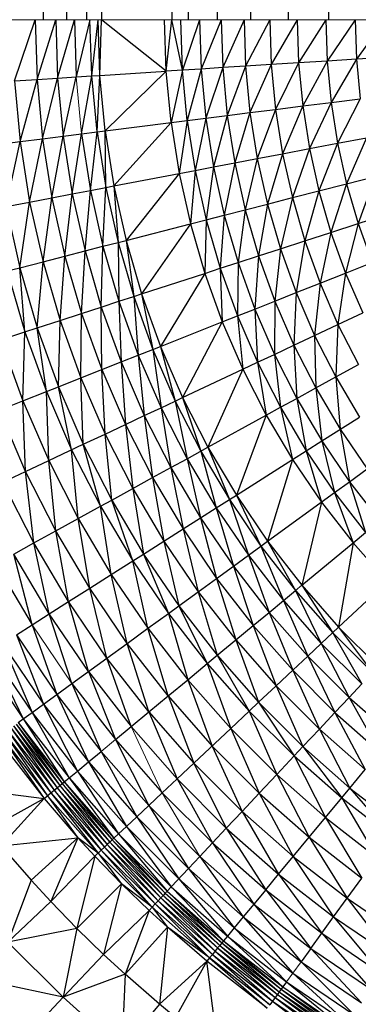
# Paper-space layout '_Front' of a CAD drawing. Header units: millimetres. Extents: x 0 to 1300, y 0 to 650.
# Tile 3 of 51: x 9.33 to 15.28, y 9 to 26.3. Entities that reach past the tile are written whole.
import ezdxf

# ---------------------------------------------------------------- set-up
doc = ezdxf.new("R2010")
doc.units = ezdxf.units.MM

psp = doc.layouts.new('_Front')

# ---------------------------------------------------------------- linework, layer by layer
at = {"color": 7, "linetype": 'Continuous', "lineweight": 25}
for p, q in [((9.329, 624.049), (9.739, 26.301)), ((9.739, 624.049), (9.739, 26.301)), ((9.739, 624.049), (10.151, 26.301)), ((10.151, 624.049), (10.151, 26.301)), ((10.151, 624.049), (10.505, 26.301)), ((10.505, 624.049), (10.505, 26.301)), ((10.505, 624.049), (10.767, 26.301)), ((10.767, 624.049), (10.767, 26.301)), ((12.004, 624.049), (10.767, 26.301)), ((12.004, 624.049), (12.004, 26.301)), ((12.292, 624.049), (12.004, 26.301)), ((12.292, 624.049), (12.292, 26.301)), ((12.796, 624.049), (12.292, 26.301)), ((12.796, 624.049), (12.796, 26.301)), ((13.386, 624.049), (12.796, 26.301)), ((13.386, 624.049), (13.386, 26.301)), ((14.046, 624.049), (13.386, 26.301)), ((14.046, 624.049), (14.046, 26.301)), ((14.758, 624.049), (14.046, 26.301)), ((14.758, 624.049), (14.758, 26.301)), ((15.503, 624.049), (14.758, 26.301)), ((9.235, 25.227), (9.6, 26.301)), ((9.6, 26.301), (9.633, 25.252)), ((9.633, 25.252), (9.963, 26.301)), ((9.963, 26.301), (9.996, 25.275)), ((9.996, 25.275), (10.289, 26.301)), ((10.289, 26.301), (10.32, 25.296)), ((10.564, 26.301), (10.32, 25.296)), ((10.595, 25.313), (10.564, 26.301)), ((10.595, 25.313), (10.708, 26.301)), ((10.739, 25.322), (10.708, 26.301)), ((10.739, 25.322), (10.767, 26.301)), ((11.905, 25.395), (10.767, 26.301)), ((11.905, 25.395), (11.876, 26.301)), ((11.905, 25.395), (12.004, 26.301)), ((12.19, 25.413), (12.004, 26.301)), ((12.19, 25.413), (12.163, 26.301)), ((12.49, 26.301), (12.19, 25.413)), ((12.49, 26.301), (12.517, 25.434)), ((12.87, 26.301), (12.517, 25.434)), ((12.87, 26.301), (12.896, 25.458)), ((13.272, 26.301), (12.896, 25.458)), ((13.272, 26.301), (13.297, 25.483)), ((13.725, 26.301), (13.297, 25.483)), ((13.725, 26.301), (13.75, 25.511)), ((14.207, 26.301), (13.75, 25.511)), ((14.207, 26.301), (14.231, 25.542)), ((14.71, 26.301), (14.231, 25.542)), ((14.71, 26.301), (14.733, 25.573)), ((15.226, 26.301), (14.733, 25.573)), ((15.226, 26.301), (15.247, 25.605)), ((15.747, 26.301), (15.247, 25.605)), ((15.768, 25.638), (15.247, 25.605)), ((12.517, 25.434), (12.19, 25.413)), ((12.517, 25.434), (12.274, 24.529)), ((12.896, 25.458), (12.517, 25.434)), ((12.517, 25.434), (12.599, 24.57)), ((12.896, 25.458), (12.599, 24.57)), ((13.297, 25.483), (12.896, 25.458)), ((12.896, 25.458), (12.976, 24.618)), ((13.297, 25.483), (12.976, 24.618)), ((13.75, 25.511), (13.297, 25.483)), ((13.297, 25.483), (13.374, 24.668)), ((13.75, 25.511), (13.374, 24.668)), ((14.231, 25.542), (13.75, 25.511)), ((13.75, 25.511), (13.825, 24.725)), ((14.231, 25.542), (13.825, 24.725)), ((14.733, 25.573), (14.231, 25.542)), ((14.231, 25.542), (14.303, 24.785)), ((14.733, 25.573), (14.303, 24.785)), ((15.247, 25.605), (14.733, 25.573)), ((14.733, 25.573), (14.802, 24.848)), ((15.247, 25.605), (14.802, 24.848)), ((15.247, 25.605), (15.313, 24.913)), ((9.633, 25.252), (9.996, 25.275)), ((9.731, 24.208), (9.996, 25.275)), ((9.996, 25.275), (10.32, 25.296)), ((9.996, 25.275), (10.092, 24.253)), ((10.092, 24.253), (10.32, 25.296)), ((10.32, 25.296), (10.595, 25.313)), ((10.415, 24.294), (10.595, 25.313)), ((10.595, 25.313), (10.739, 25.322)), ((10.688, 24.329), (10.595, 25.313)), ((10.688, 24.329), (10.739, 25.322)), ((10.739, 25.322), (11.905, 25.395)), ((10.831, 24.347), (10.739, 25.322)), ((10.831, 24.347), (11.905, 25.395)), ((12.19, 25.413), (11.905, 25.395)), ((11.99, 24.493), (11.905, 25.395)), ((12.19, 25.413), (11.99, 24.493)), ((12.274, 24.529), (12.19, 25.413)), ((9.235, 25.227), (9.633, 25.252)), ((9.235, 25.227), (9.336, 24.158)), ((9.336, 24.158), (9.633, 25.252)), ((9.633, 25.252), (9.731, 24.208)), ((13.825, 24.725), (14.303, 24.785)), ((14.303, 24.785), (13.948, 23.944)), ((14.303, 24.785), (14.802, 24.848)), ((14.303, 24.785), (14.422, 24.035)), ((14.802, 24.848), (14.422, 24.035)), ((14.802, 24.848), (15.313, 24.913)), ((14.802, 24.848), (14.915, 24.129)), ((15.313, 24.913), (14.915, 24.129)), ((12.274, 24.529), (12.599, 24.57)), ((12.599, 24.57), (12.413, 23.652)), ((12.599, 24.57), (12.976, 24.618)), ((12.599, 24.57), (12.734, 23.713)), ((12.976, 24.618), (12.734, 23.713)), ((12.976, 24.618), (13.374, 24.668)), ((12.976, 24.618), (13.108, 23.784)), ((13.374, 24.668), (13.108, 23.784)), ((13.374, 24.668), (13.825, 24.725)), ((13.374, 24.668), (13.502, 23.859)), ((13.825, 24.725), (13.502, 23.859)), ((13.825, 24.725), (13.948, 23.944)), ((10.831, 24.347), (11.99, 24.493)), ((11.99, 24.493), (10.985, 23.379)), ((11.99, 24.493), (12.274, 24.529)), ((11.99, 24.493), (12.132, 23.598)), ((12.274, 24.529), (12.132, 23.598)), ((12.274, 24.529), (12.413, 23.652)), ((9.731, 24.208), (10.092, 24.253)), ((9.895, 23.171), (10.092, 24.253)), ((10.092, 24.253), (10.415, 24.294)), ((10.092, 24.253), (10.253, 23.24)), ((10.253, 23.24), (10.415, 24.294)), ((10.415, 24.294), (10.688, 24.329)), ((10.415, 24.294), (10.572, 23.301)), ((10.572, 23.301), (10.688, 24.329)), ((10.688, 24.329), (10.831, 24.347)), ((10.688, 24.329), (10.842, 23.352)), ((10.842, 23.352), (10.831, 24.347)), ((10.831, 24.347), (10.985, 23.379)), ((14.915, 24.129), (15.422, 24.226)), ((15.422, 24.226), (15.074, 23.418)), ((8.917, 24.105), (9.336, 24.158)), ((9.089, 23.018), (9.336, 24.158)), ((9.336, 24.158), (9.731, 24.208)), ((9.336, 24.158), (9.504, 23.097)), ((9.504, 23.097), (9.731, 24.208)), ((9.731, 24.208), (9.895, 23.171)), ((14.422, 24.035), (14.915, 24.129)), ((14.915, 24.129), (14.587, 23.293)), ((14.915, 24.129), (15.074, 23.418)), ((13.502, 23.859), (13.948, 23.944)), ((13.948, 23.944), (13.681, 23.061)), ((13.948, 23.944), (14.422, 24.035)), ((13.948, 23.944), (14.121, 23.174)), ((14.422, 24.035), (14.121, 23.174)), ((14.422, 24.035), (14.587, 23.293)), ((12.413, 23.652), (12.734, 23.713)), ((12.734, 23.713), (12.607, 22.785)), ((12.734, 23.713), (13.108, 23.784)), ((12.734, 23.713), (12.924, 22.866)), ((13.108, 23.784), (12.924, 22.866)), ((13.108, 23.784), (13.502, 23.859)), ((13.108, 23.784), (13.292, 22.961)), ((13.502, 23.859), (13.292, 22.961)), ((13.502, 23.859), (13.681, 23.061)), ((10.985, 23.379), (12.132, 23.598)), ((12.132, 23.598), (11.198, 22.423)), ((12.132, 23.598), (12.413, 23.652)), ((12.132, 23.598), (12.33, 22.714)), ((12.413, 23.652), (12.33, 22.714)), ((12.413, 23.652), (12.607, 22.785)), ((15.074, 23.418), (15.574, 23.547)), ((15.574, 23.547), (15.277, 22.719)), ((10.842, 23.352), (10.985, 23.379)), ((10.985, 23.379), (11.058, 22.387)), ((10.985, 23.379), (11.198, 22.423)), ((14.121, 23.174), (15.074, 23.418)), ((15.074, 23.418), (14.799, 22.564)), ((15.074, 23.418), (15.277, 22.719)), ((9.895, 23.171), (10.253, 23.24)), ((10.124, 22.147), (10.253, 23.24)), ((10.253, 23.24), (10.572, 23.301)), ((10.253, 23.24), (10.477, 22.238)), ((10.477, 22.238), (10.572, 23.301)), ((10.572, 23.301), (10.842, 23.352)), ((10.572, 23.301), (10.792, 22.319)), ((10.792, 22.319), (10.842, 23.352)), ((10.842, 23.352), (11.058, 22.387)), ((14.587, 23.293), (14.341, 22.415)), ((14.587, 23.293), (14.799, 22.564)), ((9.089, 23.018), (9.504, 23.097)), ((9.089, 23.018), (9.329, 21.943)), ((9.329, 21.943), (9.504, 23.097)), ((9.504, 23.097), (9.895, 23.171)), ((9.504, 23.097), (9.739, 22.048)), ((9.739, 22.048), (9.895, 23.171)), ((9.895, 23.171), (10.124, 22.147)), ((13.292, 22.961), (13.681, 23.061)), ((13.681, 23.061), (13.527, 22.15)), ((13.681, 23.061), (14.121, 23.174)), ((13.681, 23.061), (13.909, 22.275)), ((14.121, 23.174), (13.909, 22.275)), ((14.121, 23.174), (14.341, 22.415)), ((12.607, 22.785), (12.924, 22.866)), ((12.924, 22.866), (12.854, 21.932)), ((12.924, 22.866), (13.292, 22.961)), ((12.924, 22.866), (13.166, 22.033)), ((13.292, 22.961), (13.166, 22.033)), ((13.292, 22.961), (13.527, 22.15)), ((15.277, 22.719), (15.768, 22.878)), ((11.198, 22.423), (12.33, 22.714)), ((12.33, 22.714), (11.472, 21.483)), ((12.33, 22.714), (12.607, 22.785)), ((12.33, 22.714), (12.582, 21.843)), ((12.607, 22.785), (12.582, 21.843)), ((12.607, 22.785), (12.854, 21.932)), ((14.799, 22.564), (15.277, 22.719)), ((15.277, 22.719), (15.057, 21.849)), ((15.277, 22.719), (15.524, 22.034)), ((14.341, 22.415), (14.799, 22.564)), ((14.799, 22.564), (14.609, 21.672)), ((14.799, 22.564), (15.057, 21.849)), ((10.792, 22.319), (11.058, 22.387)), ((11.058, 22.387), (11.198, 22.423)), ((11.058, 22.387), (11.073, 21.353)), ((11.058, 22.387), (11.334, 21.438)), ((11.198, 22.423), (11.334, 21.438)), ((11.198, 22.423), (11.472, 21.483)), ((13.909, 22.275), (14.341, 22.415)), ((14.341, 22.415), (14.187, 21.505)), ((14.341, 22.415), (14.609, 21.672)), ((9.739, 22.048), (10.124, 22.147)), ((10.038, 21.017), (10.124, 22.147)), ((10.124, 22.147), (10.477, 22.238)), ((10.124, 22.147), (10.417, 21.14)), ((10.417, 21.14), (10.477, 22.238)), ((10.477, 22.238), (10.792, 22.319)), ((10.477, 22.238), (10.763, 21.252)), ((10.763, 21.252), (10.792, 22.319)), ((10.792, 22.319), (11.073, 21.353)), ((13.166, 22.033), (13.527, 22.15)), ((13.527, 22.15), (13.46, 21.217)), ((13.527, 22.15), (13.909, 22.275)), ((13.527, 22.15), (13.813, 21.357)), ((13.909, 22.275), (13.813, 21.357)), ((13.909, 22.275), (14.187, 21.505)), ((9.329, 21.943), (9.739, 22.048)), ((9.636, 20.886), (9.739, 22.048)), ((9.739, 22.048), (10.038, 21.017)), ((12.854, 21.932), (13.166, 22.033)), ((13.166, 22.033), (13.155, 21.096)), ((13.166, 22.033), (13.46, 21.217)), ((15.057, 21.849), (15.524, 22.034)), ((9.11, 21.887), (9.329, 21.943)), ((9.11, 21.887), (9.421, 20.816)), ((9.421, 20.816), (9.329, 21.943)), ((9.329, 21.943), (9.636, 20.886)), ((11.472, 21.483), (12.582, 21.843)), ((12.582, 21.843), (11.803, 20.561)), ((12.582, 21.843), (12.854, 21.932)), ((12.582, 21.843), (12.889, 20.991)), ((12.854, 21.932), (12.889, 20.991)), ((12.854, 21.932), (13.155, 21.096)), ((14.609, 21.672), (15.057, 21.849)), ((15.057, 21.849), (14.922, 20.947)), ((15.057, 21.849), (15.359, 21.152)), ((14.187, 21.505), (14.609, 21.672)), ((14.609, 21.672), (14.512, 20.753)), ((14.609, 21.672), (14.922, 20.947)), ((11.334, 21.438), (11.472, 21.483)), ((11.472, 21.483), (11.669, 20.508)), ((11.472, 21.483), (11.803, 20.561)), ((13.813, 21.357), (14.187, 21.505)), ((14.187, 21.505), (14.148, 20.582)), ((14.187, 21.505), (14.512, 20.753)), ((10.763, 21.252), (11.073, 21.353)), ((11.073, 21.353), (11.334, 21.438)), ((11.073, 21.353), (11.111, 20.287)), ((11.073, 21.353), (11.413, 20.406)), ((11.334, 21.438), (11.413, 20.406)), ((11.334, 21.438), (11.669, 20.508)), ((13.46, 21.217), (13.813, 21.357)), ((13.813, 21.357), (13.804, 20.42)), ((13.813, 21.357), (14.148, 20.582)), ((10.038, 21.017), (10.417, 21.14)), ((10.402, 20.006), (10.417, 21.14)), ((10.417, 21.14), (10.763, 21.252)), ((10.417, 21.14), (10.772, 20.153)), ((10.772, 20.153), (10.763, 21.252)), ((10.763, 21.252), (11.111, 20.287)), ((13.155, 21.096), (13.46, 21.217)), ((13.46, 21.217), (13.508, 20.281)), ((13.46, 21.217), (13.804, 20.42)), ((14.922, 20.947), (15.359, 21.152)), ((9.636, 20.886), (10.038, 21.017)), ((10.009, 19.85), (10.038, 21.017)), ((10.038, 21.017), (10.402, 20.006)), ((11.803, 20.561), (12.889, 20.991)), ((12.889, 20.991), (12.192, 19.662)), ((12.889, 20.991), (13.155, 21.096)), ((12.889, 20.991), (13.249, 20.159)), ((13.155, 21.096), (13.249, 20.159)), ((13.155, 21.096), (13.508, 20.281)), ((14.512, 20.753), (14.922, 20.947)), ((14.922, 20.947), (14.883, 20.024)), ((14.922, 20.947), (15.281, 20.243)), ((8.997, 20.678), (9.421, 20.816)), ((9.384, 19.603), (9.421, 20.816)), ((9.421, 20.816), (9.636, 20.886)), ((9.421, 20.816), (9.799, 19.767)), ((9.799, 19.767), (9.636, 20.886)), ((9.636, 20.886), (10.009, 19.85)), ((8.997, 20.678), (9.384, 19.603)), ((14.148, 20.582), (14.512, 20.753)), ((14.512, 20.753), (14.531, 19.83)), ((14.512, 20.753), (14.883, 20.024)), ((11.413, 20.406), (11.669, 20.508)), ((11.669, 20.508), (11.803, 20.561)), ((11.669, 20.508), (11.813, 19.483)), ((11.669, 20.508), (12.061, 19.6)), ((11.803, 20.561), (12.061, 19.6)), ((11.803, 20.561), (12.192, 19.662)), ((13.508, 20.281), (13.804, 20.42)), ((13.804, 20.42), (14.148, 20.582)), ((13.804, 20.42), (13.911, 19.49)), ((13.804, 20.42), (14.198, 19.647)), ((14.148, 20.582), (14.198, 19.647)), ((14.148, 20.582), (14.531, 19.83)), ((10.402, 20.006), (11.111, 20.287)), ((11.111, 20.287), (11.413, 20.406)), ((11.111, 20.287), (11.189, 19.19)), ((11.111, 20.287), (11.518, 19.345)), ((11.413, 20.406), (11.518, 19.345)), ((11.413, 20.406), (11.813, 19.483)), ((13.249, 20.159), (13.508, 20.281)), ((13.508, 20.281), (13.661, 19.352)), ((13.508, 20.281), (13.911, 19.49)), ((10.829, 19.02), (10.772, 20.153)), ((10.772, 20.153), (11.189, 19.19)), ((12.192, 19.662), (13.249, 20.159)), ((13.249, 20.159), (12.637, 18.789)), ((13.249, 20.159), (13.661, 19.352)), ((14.883, 20.024), (15.281, 20.243)), ((10.009, 19.85), (10.402, 20.006)), ((10.402, 20.006), (10.829, 19.02)), ((10.446, 18.84), (10.402, 20.006)), ((14.531, 19.83), (14.883, 20.024)), ((14.883, 20.024), (14.961, 19.104)), ((14.883, 20.024), (15.3, 19.319)), ((9.384, 19.603), (9.799, 19.767)), ((9.799, 19.767), (10.009, 19.85)), ((9.799, 19.767), (10.242, 18.744)), ((9.838, 18.554), (9.799, 19.767)), ((10.009, 19.85), (10.446, 18.84)), ((10.242, 18.744), (10.009, 19.85)), ((14.198, 19.647), (14.531, 19.83)), ((14.531, 19.83), (14.64, 18.9)), ((14.531, 19.83), (14.961, 19.104)), ((8.966, 19.438), (9.384, 19.603)), ((9.431, 18.363), (9.384, 19.603)), ((9.384, 19.603), (9.838, 18.554)), ((11.813, 19.483), (12.061, 19.6)), ((12.061, 19.6), (12.192, 19.662)), ((12.061, 19.6), (12.269, 18.587)), ((12.061, 19.6), (12.51, 18.719)), ((12.192, 19.662), (12.51, 18.719)), ((12.192, 19.662), (12.637, 18.789)), ((13.911, 19.49), (14.198, 19.647)), ((14.198, 19.647), (14.363, 18.725)), ((14.198, 19.647), (14.64, 18.9)), ((9.431, 18.363), (8.966, 19.438)), ((11.518, 19.345), (11.813, 19.483)), ((11.813, 19.483), (11.984, 18.43)), ((11.813, 19.483), (12.269, 18.587)), ((13.661, 19.352), (13.911, 19.49)), ((13.911, 19.49), (14.122, 18.572)), ((13.911, 19.49), (14.363, 18.725)), ((11.189, 19.19), (11.518, 19.345)), ((11.518, 19.345), (11.665, 18.255)), ((11.518, 19.345), (11.984, 18.43)), ((12.637, 18.789), (13.661, 19.352)), ((13.661, 19.352), (13.136, 17.946)), ((13.661, 19.352), (14.122, 18.572)), ((14.64, 18.9), (15.3, 19.319)), ((10.829, 19.02), (11.189, 19.19)), ((11.189, 19.19), (11.317, 18.063)), ((11.189, 19.19), (11.665, 18.255)), ((14.961, 19.104), (15.127, 18.183)), ((14.961, 19.104), (15.435, 18.406)), ((10.446, 18.84), (10.829, 19.02)), ((10.946, 17.859), (10.829, 19.02)), ((10.829, 19.02), (11.317, 18.063)), ((14.363, 18.725), (14.64, 18.9)), ((14.64, 18.9), (14.863, 17.991)), ((14.64, 18.9), (15.127, 18.183)), ((9.838, 18.554), (10.446, 18.84)), ((10.242, 18.744), (10.748, 17.751)), ((10.357, 17.535), (10.242, 18.744)), ((10.748, 17.751), (10.446, 18.84)), ((10.446, 18.84), (10.946, 17.859)), ((12.269, 18.587), (12.637, 18.789)), ((12.51, 18.719), (12.782, 17.721)), ((12.51, 18.719), (13.013, 17.868)), ((12.637, 18.789), (13.013, 17.868)), ((12.637, 18.789), (13.136, 17.946)), ((14.122, 18.572), (14.363, 18.725)), ((14.363, 18.725), (14.631, 17.822)), ((14.363, 18.725), (14.863, 17.991)), ((9.431, 18.363), (9.838, 18.554)), ((9.838, 18.554), (10.357, 17.535)), ((9.963, 17.319), (9.838, 18.554)), ((11.984, 18.43), (12.269, 18.587)), ((12.269, 18.587), (12.507, 17.547)), ((12.269, 18.587), (12.782, 17.721)), ((13.136, 17.946), (14.122, 18.572)), ((14.122, 18.572), (13.686, 17.136)), ((14.122, 18.572), (14.631, 17.822)), ((9.034, 18.176), (9.431, 18.363)), ((9.963, 17.319), (9.431, 18.363)), ((9.578, 17.107), (9.431, 18.363)), ((11.665, 18.255), (11.984, 18.43)), ((11.984, 18.43), (12.2, 17.352)), ((11.984, 18.43), (12.507, 17.547)), ((15.127, 18.183), (15.435, 18.406)), ((9.578, 17.107), (9.034, 18.176)), ((11.317, 18.063), (11.665, 18.255)), ((11.665, 18.255), (11.863, 17.139)), ((11.665, 18.255), (12.2, 17.352)), ((14.863, 17.991), (15.127, 18.183)), ((15.127, 18.183), (15.407, 17.289)), ((15.127, 18.183), (15.659, 17.497)), ((10.946, 17.859), (11.317, 18.063)), ((11.317, 18.063), (11.506, 16.912)), ((11.317, 18.063), (11.863, 17.139)), ((10.748, 17.751), (10.946, 17.859)), ((11.315, 16.791), (10.946, 17.859)), ((10.946, 17.859), (11.506, 16.912)), ((12.782, 17.721), (13.013, 17.868)), ((13.013, 17.868), (13.136, 17.946)), ((13.013, 17.868), (13.347, 16.889)), ((13.013, 17.868), (13.569, 17.051)), ((13.136, 17.946), (13.569, 17.051)), ((13.136, 17.946), (13.686, 17.136)), ((13.686, 17.136), (14.863, 17.991)), ((14.631, 17.822), (14.287, 16.362)), ((14.631, 17.822), (15.187, 17.106)), ((14.863, 17.991), (15.187, 17.106)), ((14.863, 17.991), (15.407, 17.289)), ((10.357, 17.535), (10.748, 17.751)), ((10.938, 16.552), (10.748, 17.751)), ((10.748, 17.751), (11.315, 16.791)), ((12.507, 17.547), (12.782, 17.721)), ((12.782, 17.721), (13.084, 16.698)), ((12.782, 17.721), (13.347, 16.889)), ((9.963, 17.319), (10.357, 17.535)), ((10.559, 16.311), (10.357, 17.535)), ((10.357, 17.535), (10.938, 16.552)), ((12.2, 17.352), (12.507, 17.547)), ((12.507, 17.547), (12.789, 16.484)), ((12.507, 17.547), (13.084, 16.698)), ((9.578, 17.107), (9.963, 17.319)), ((10.559, 16.311), (9.963, 17.319)), ((10.188, 16.076), (9.963, 17.319)), ((11.863, 17.139), (12.2, 17.352)), ((12.2, 17.352), (12.467, 16.25)), ((12.2, 17.352), (12.789, 16.484)), ((11.506, 16.912), (11.863, 17.139)), ((11.863, 17.139), (12.125, 16.001)), ((11.863, 17.139), (12.467, 16.25)), ((13.569, 17.051), (13.686, 17.136)), ((13.686, 17.136), (14.175, 16.27)), ((13.686, 17.136), (14.287, 16.362)), ((15.187, 17.106), (15.407, 17.289)), ((9.223, 16.912), (9.578, 17.107)), ((10.188, 16.076), (9.578, 17.107)), ((9.847, 15.859), (9.578, 17.107)), ((13.347, 16.889), (13.569, 17.051)), ((13.569, 17.051), (13.963, 16.094)), ((13.569, 17.051), (14.175, 16.27)), ((14.287, 16.362), (15.187, 17.106)), ((15.187, 17.106), (14.934, 15.627)), ((15.187, 17.106), (15.786, 16.427)), ((9.847, 15.859), (9.223, 16.912)), ((9.546, 15.668), (9.223, 16.912)), ((10.938, 16.552), (11.315, 16.791)), ((11.315, 16.791), (11.506, 16.912)), ((11.581, 15.606), (11.315, 16.791)), ((11.315, 16.791), (11.942, 15.869)), ((11.506, 16.912), (11.942, 15.869)), ((11.506, 16.912), (12.125, 16.001)), ((13.084, 16.698), (13.347, 16.889)), ((13.347, 16.889), (13.713, 15.887)), ((13.347, 16.889), (13.963, 16.094)), ((8.911, 16.741), (9.546, 15.668)), ((12.789, 16.484), (13.084, 16.698)), ((13.084, 16.698), (13.432, 15.655)), ((13.084, 16.698), (13.713, 15.887)), ((10.559, 16.311), (10.938, 16.552)), ((10.938, 16.552), (11.581, 15.606)), ((11.218, 15.342), (10.938, 16.552)), ((12.467, 16.25), (12.789, 16.484)), ((12.789, 16.484), (13.126, 15.401)), ((12.789, 16.484), (13.432, 15.655)), ((10.188, 16.076), (10.559, 16.311)), ((11.218, 15.342), (10.559, 16.311)), ((10.862, 15.084), (10.559, 16.311)), ((13.963, 16.094), (14.175, 16.27)), ((14.175, 16.27), (14.629, 15.34)), ((14.175, 16.27), (14.829, 15.528)), ((14.287, 16.362), (14.829, 15.528)), ((14.287, 16.362), (14.934, 15.627)), ((14.934, 15.627), (15.786, 16.427)), ((12.125, 16.001), (12.467, 16.25)), ((12.467, 16.25), (12.8, 15.132)), ((12.467, 16.25), (13.126, 15.401)), ((13.713, 15.887), (13.963, 16.094)), ((13.963, 16.094), (14.391, 15.117)), ((13.963, 16.094), (14.629, 15.34)), ((9.847, 15.859), (10.188, 16.076)), ((10.862, 15.084), (10.188, 16.076)), ((10.535, 14.846), (10.188, 16.076)), ((11.942, 15.869), (12.125, 16.001)), ((12.125, 16.001), (12.626, 14.988)), ((12.125, 16.001), (12.8, 15.132)), ((9.546, 15.668), (9.847, 15.859)), ((10.535, 14.846), (9.847, 15.859)), ((10.247, 14.637), (9.847, 15.859)), ((11.581, 15.606), (11.942, 15.869)), ((11.942, 15.869), (12.282, 14.703)), ((11.942, 15.869), (12.626, 14.988)), ((13.432, 15.655), (13.713, 15.887)), ((13.713, 15.887), (14.126, 14.868)), ((13.713, 15.887), (14.391, 15.117)), ((9.27, 15.493), (9.546, 15.668)), ((9.546, 15.668), (9.982, 14.445)), ((11.218, 15.342), (11.581, 15.606)), ((11.936, 14.417), (11.581, 15.606)), ((11.581, 15.606), (12.282, 14.703)), ((13.126, 15.401), (13.432, 15.655)), ((13.432, 15.655), (13.836, 14.596)), ((13.432, 15.655), (14.126, 14.868)), ((14.629, 15.34), (14.934, 15.627)), ((14.934, 15.627), (15.528, 14.829)), ((14.934, 15.627), (15.627, 14.934)), ((9.27, 15.493), (9.982, 14.445)), ((9.27, 15.493), (9.747, 14.274)), ((12.8, 15.132), (13.126, 15.401)), ((13.126, 15.401), (13.528, 14.306)), ((13.126, 15.401), (13.836, 14.596)), ((14.829, 15.528), (15.34, 14.629)), ((14.829, 15.528), (15.528, 14.829)), ((9.025, 15.337), (9.747, 14.274)), ((9.025, 15.337), (9.546, 14.127)), ((10.862, 15.084), (11.218, 15.342)), ((11.936, 14.417), (11.218, 15.342)), ((11.597, 14.137), (11.218, 15.342)), ((14.391, 15.117), (14.629, 15.34)), ((14.629, 15.34), (15.117, 14.391)), ((14.629, 15.34), (15.34, 14.629)), ((8.654, 15.102), (9.392, 14.016)), ((8.814, 15.204), (9.546, 14.127)), ((8.814, 15.204), (9.392, 14.016)), ((10.247, 14.637), (10.862, 15.084)), ((11.597, 14.137), (10.862, 15.084)), ((11.285, 13.879), (10.862, 15.084)), ((12.626, 14.988), (12.8, 15.132)), ((12.8, 15.132), (13.363, 14.151)), ((12.8, 15.132), (13.528, 14.306)), ((14.126, 14.868), (14.391, 15.117)), ((14.391, 15.117), (14.868, 14.126)), ((14.391, 15.117), (15.117, 14.391)), ((12.282, 14.703), (12.626, 14.988)), ((12.626, 14.988), (13.037, 13.846)), ((12.626, 14.988), (13.363, 14.151)), ((10.535, 14.846), (11.285, 13.879)), ((10.535, 14.846), (11.011, 13.652)), ((13.836, 14.596), (14.126, 14.868)), ((14.126, 14.868), (14.596, 13.836)), ((14.126, 14.868), (14.868, 14.126)), ((9.982, 14.445), (10.247, 14.637)), ((10.247, 14.637), (11.011, 13.652)), ((10.247, 14.637), (10.759, 13.443)), ((11.936, 14.417), (12.282, 14.703)), ((12.282, 14.703), (12.71, 13.538)), ((12.282, 14.703), (13.037, 13.846)), ((13.528, 14.306), (13.836, 14.596)), ((13.836, 14.596), (14.306, 13.528)), ((13.836, 14.596), (14.596, 13.836)), ((15.117, 14.391), (15.34, 14.629)), ((9.747, 14.274), (9.982, 14.445)), ((9.982, 14.445), (10.759, 13.443)), ((9.982, 14.445), (10.535, 13.258)), ((11.597, 14.137), (11.936, 14.417)), ((11.936, 14.417), (12.71, 13.538)), ((11.936, 14.417), (12.39, 13.237)), ((14.868, 14.126), (15.117, 14.391)), ((15.117, 14.391), (15.655, 13.432)), ((15.117, 14.391), (15.887, 13.713)), ((9.546, 14.127), (9.747, 14.274)), ((9.747, 14.274), (10.535, 13.258)), ((9.747, 14.274), (10.343, 13.099)), ((13.363, 14.151), (13.528, 14.306)), ((13.528, 14.306), (14.151, 13.363)), ((13.528, 14.306), (14.306, 13.528)), ((9.304, 13.952), (9.392, 14.016)), ((9.392, 14.016), (9.546, 14.127)), ((9.392, 14.016), (10.196, 12.978)), ((9.392, 14.016), (10.113, 12.909)), ((9.546, 14.127), (10.343, 13.099)), ((9.546, 14.127), (10.196, 12.978)), ((11.285, 13.879), (11.597, 14.137)), ((11.597, 14.137), (12.39, 13.237)), ((11.597, 14.137), (12.095, 12.96)), ((13.037, 13.846), (13.363, 14.151)), ((13.363, 14.151), (13.846, 13.037)), ((13.363, 14.151), (14.151, 13.363)), ((14.596, 13.836), (14.868, 14.126)), ((14.868, 14.126), (15.401, 13.126)), ((14.868, 14.126), (15.655, 13.432)), ((9.174, 13.857), (9.989, 12.806)), ((9.174, 13.857), (9.935, 12.762)), ((9.221, 13.891), (10.034, 12.843)), ((9.221, 13.891), (9.989, 12.806)), ((9.266, 13.924), (10.077, 12.879)), ((9.266, 13.924), (10.034, 12.843)), ((9.304, 13.952), (10.113, 12.909)), ((9.304, 13.952), (10.077, 12.879)), ((11.011, 13.652), (11.285, 13.879)), ((12.39, 13.237), (13.037, 13.846)), ((13.037, 13.846), (13.538, 12.71)), ((13.037, 13.846), (13.846, 13.037)), ((8.93, 13.68), (9.757, 12.615)), ((8.993, 13.726), (9.817, 12.664)), ((8.993, 13.726), (9.757, 12.615)), ((9.057, 13.772), (9.877, 12.714)), ((9.057, 13.772), (9.817, 12.664)), ((9.117, 13.816), (9.935, 12.762)), ((9.117, 13.816), (9.877, 12.714)), ((14.306, 13.528), (14.596, 13.836)), ((14.596, 13.836), (15.132, 12.8)), ((14.596, 13.836), (15.401, 13.126)), ((11.011, 13.652), (11.835, 12.717)), ((11.011, 13.652), (11.597, 12.493)), ((12.71, 13.538), (13.538, 12.71)), ((12.71, 13.538), (13.237, 12.39)), ((14.151, 13.363), (14.306, 13.528)), ((14.306, 13.528), (14.988, 12.626)), ((14.306, 13.528), (15.132, 12.8)), ((10.535, 13.258), (10.759, 13.443)), ((10.759, 13.443), (11.597, 12.493)), ((10.759, 13.443), (11.385, 12.294)), ((13.846, 13.037), (14.151, 13.363)), ((14.151, 13.363), (14.703, 12.281)), ((14.151, 13.363), (14.988, 12.626)), ((10.343, 13.099), (10.535, 13.258)), ((10.535, 13.258), (11.385, 12.294)), ((10.535, 13.258), (11.204, 12.123)), ((12.39, 13.237), (12.095, 12.96)), ((12.39, 13.237), (13.237, 12.39)), ((12.39, 13.237), (12.96, 12.095)), ((10.113, 12.909), (10.196, 12.978)), ((10.196, 12.978), (10.343, 13.099)), ((10.196, 12.978), (11.065, 11.993)), ((10.196, 12.978), (10.985, 11.919)), ((10.343, 13.099), (11.204, 12.123)), ((10.343, 13.099), (11.065, 11.993)), ((13.538, 12.71), (13.846, 13.037)), ((13.846, 13.037), (14.417, 11.936)), ((13.846, 13.037), (14.703, 12.281)), ((15.132, 12.8), (15.401, 13.126)), ((8.188, 12.816), (9.757, 12.615)), ((9.935, 12.762), (9.989, 12.806)), ((9.989, 12.806), (10.034, 12.843)), ((9.989, 12.806), (10.868, 11.809)), ((9.989, 12.806), (10.817, 11.761)), ((10.034, 12.843), (10.077, 12.879)), ((10.034, 12.843), (10.911, 11.848)), ((10.034, 12.843), (10.868, 11.809)), ((10.077, 12.879), (10.113, 12.909)), ((10.077, 12.879), (10.952, 11.887)), ((10.077, 12.879), (10.911, 11.848)), ((10.113, 12.909), (10.985, 11.919)), ((10.113, 12.909), (10.952, 11.887)), ((12.095, 12.96), (11.835, 12.717)), ((12.095, 12.96), (12.96, 12.095)), ((12.095, 12.96), (12.717, 11.835)), ((9.757, 12.615), (9.877, 12.714)), ((9.817, 12.664), (10.706, 11.656)), ((9.817, 12.664), (10.353, 11.924)), ((9.877, 12.714), (9.935, 12.762)), ((9.877, 12.714), (10.763, 11.71)), ((9.877, 12.714), (10.706, 11.656)), ((9.935, 12.762), (10.817, 11.761)), ((9.935, 12.762), (10.763, 11.71)), ((11.835, 12.717), (11.597, 12.493)), ((11.835, 12.717), (12.717, 11.835)), ((13.237, 12.39), (13.538, 12.71)), ((13.538, 12.71), (14.417, 11.936)), ((13.538, 12.71), (14.137, 11.597)), ((14.988, 12.626), (15.132, 12.8)), ((15.132, 12.8), (15.869, 11.942)), ((15.132, 12.8), (16.001, 12.125)), ((9.757, 12.615), (8.77, 12.068)), ((9.757, 12.615), (9.002, 11.786)), ((9.757, 12.615), (10.353, 11.924)), ((11.597, 12.493), (11.385, 12.294)), ((11.597, 12.493), (12.493, 11.597)), ((11.597, 12.493), (12.294, 11.385)), ((14.703, 12.281), (14.988, 12.626)), ((14.988, 12.626), (15.606, 11.581)), ((14.988, 12.626), (15.869, 11.942)), ((11.385, 12.294), (11.204, 12.123)), ((11.385, 12.294), (12.294, 11.385)), ((11.385, 12.294), (12.124, 11.203)), ((12.96, 12.095), (13.237, 12.39)), ((13.237, 12.39), (14.137, 11.597)), ((13.237, 12.39), (13.879, 11.285)), ((11.204, 12.123), (11.065, 11.993)), ((11.204, 12.123), (12.124, 11.203)), ((11.204, 12.123), (11.993, 11.065)), ((14.417, 11.936), (14.703, 12.281)), ((14.703, 12.281), (15.342, 11.218)), ((14.703, 12.281), (15.606, 11.581)), ((11.065, 11.993), (10.985, 11.919)), ((11.065, 11.993), (11.993, 11.065)), ((11.065, 11.993), (11.919, 10.985)), ((12.96, 12.095), (12.717, 11.835)), ((12.96, 12.095), (13.879, 11.285)), ((12.96, 12.095), (13.652, 11.011)), ((9.002, 11.786), (10.353, 11.924)), ((9.002, 11.786), (9.528, 11.181)), ((10.353, 11.924), (9.528, 11.181)), ((10.353, 11.924), (9.876, 10.804)), ((10.706, 11.656), (10.353, 11.924)), ((10.353, 11.924), (10.649, 11.603)), ((10.868, 11.809), (10.817, 11.761)), ((10.911, 11.848), (10.868, 11.809)), ((10.868, 11.809), (11.809, 10.868)), ((10.868, 11.809), (11.761, 10.817)), ((10.952, 11.887), (10.911, 11.848)), ((10.911, 11.848), (11.849, 10.911)), ((10.911, 11.848), (11.809, 10.868)), ((10.985, 11.919), (10.952, 11.887)), ((10.952, 11.887), (11.887, 10.952)), ((10.952, 11.887), (11.849, 10.911)), ((10.985, 11.919), (11.919, 10.985)), ((10.985, 11.919), (11.887, 10.952)), ((12.717, 11.835), (12.493, 11.597)), ((12.717, 11.835), (13.652, 11.011)), ((12.717, 11.835), (13.443, 10.759)), ((14.137, 11.597), (14.417, 11.936)), ((14.417, 11.936), (15.342, 11.218)), ((14.417, 11.936), (15.084, 10.862)), ((10.649, 11.603), (9.876, 10.804)), ((10.649, 11.603), (10.333, 10.333)), ((10.763, 11.71), (10.649, 11.603)), ((10.649, 11.603), (11.118, 11.118)), ((10.706, 11.656), (11.656, 10.706)), ((10.706, 11.656), (11.118, 11.118)), ((10.817, 11.761), (10.763, 11.71)), ((10.763, 11.71), (11.71, 10.763)), ((10.763, 11.71), (11.656, 10.706)), ((10.817, 11.761), (11.761, 10.817)), ((10.817, 11.761), (11.71, 10.763)), ((12.493, 11.597), (13.443, 10.759)), ((12.493, 11.597), (13.258, 10.535)), ((13.879, 11.285), (14.137, 11.597)), ((14.137, 11.597), (15.084, 10.862)), ((14.137, 11.597), (14.846, 10.535)), ((12.294, 11.385), (11.993, 11.065)), ((12.294, 11.385), (13.258, 10.535)), ((12.294, 11.385), (13.099, 10.343)), ((13.652, 11.011), (13.879, 11.285)), ((13.879, 11.285), (14.846, 10.535)), ((13.879, 11.285), (14.637, 10.247)), ((9.528, 11.181), (9.122, 10.093)), ((9.876, 10.804), (9.528, 11.181)), ((11.118, 11.118), (10.333, 10.333)), ((11.118, 11.118), (10.804, 9.876)), ((11.656, 10.706), (11.118, 11.118)), ((11.118, 11.118), (11.603, 10.649)), ((12.124, 11.203), (13.099, 10.343)), ((12.124, 11.203), (12.978, 10.196)), ((15.084, 10.862), (15.342, 11.218)), ((11.849, 10.911), (11.809, 10.868)), ((11.887, 10.952), (11.849, 10.911)), ((11.849, 10.911), (12.843, 10.034)), ((11.849, 10.911), (12.806, 9.989)), ((11.919, 10.985), (11.887, 10.952)), ((11.887, 10.952), (12.879, 10.077)), ((11.887, 10.952), (12.843, 10.034)), ((11.993, 11.065), (11.919, 10.985)), ((11.919, 10.985), (12.909, 10.113)), ((11.919, 10.985), (12.879, 10.077)), ((11.993, 11.065), (12.978, 10.196)), ((11.993, 11.065), (12.909, 10.113)), ((13.652, 11.011), (13.443, 10.759)), ((13.652, 11.011), (14.637, 10.247)), ((13.652, 11.011), (14.445, 9.982)), ((9.876, 10.804), (9.122, 10.093)), ((10.333, 10.333), (9.876, 10.804)), ((11.761, 10.817), (11.71, 10.763)), ((11.71, 10.763), (12.714, 9.877)), ((11.71, 10.763), (12.664, 9.817)), ((11.809, 10.868), (11.761, 10.817)), ((11.761, 10.817), (12.762, 9.935)), ((11.761, 10.817), (12.714, 9.877)), ((11.809, 10.868), (12.806, 9.989)), ((11.809, 10.868), (12.762, 9.935)), ((13.443, 10.759), (13.258, 10.535)), ((13.443, 10.759), (14.445, 9.982)), ((13.443, 10.759), (14.274, 9.747)), ((14.846, 10.535), (15.084, 10.862)), ((15.084, 10.862), (16.076, 10.188)), ((15.084, 10.862), (15.859, 9.846)), ((11.603, 10.649), (10.804, 9.876)), ((11.603, 10.649), (11.181, 9.528)), ((11.656, 10.706), (11.603, 10.649)), ((11.924, 10.353), (11.603, 10.649)), ((12.664, 9.817), (11.656, 10.706)), ((11.656, 10.706), (11.924, 10.353)), ((13.258, 10.535), (13.099, 10.343)), ((13.258, 10.535), (14.274, 9.747)), ((13.258, 10.535), (14.127, 9.546)), ((14.637, 10.247), (14.846, 10.535)), ((14.846, 10.535), (15.859, 9.846)), ((14.846, 10.535), (15.668, 9.546)), ((10.333, 10.333), (9.122, 10.093)), ((10.333, 10.333), (10.093, 9.122)), ((10.804, 9.876), (10.333, 10.333)), ((11.924, 10.353), (11.181, 9.528)), ((11.924, 10.353), (11.786, 9.002)), ((12.664, 9.817), (11.924, 10.353)), ((12.615, 9.757), (11.924, 10.353)), ((13.099, 10.343), (12.978, 10.196)), ((13.099, 10.343), (14.127, 9.546)), ((14.445, 9.982), (14.637, 10.247)), ((14.637, 10.247), (15.668, 9.546)), ((14.637, 10.247), (15.493, 9.27)), ((10.093, 9.122), (9.122, 10.093)), ((12.879, 10.077), (12.843, 10.034)), ((12.909, 10.113), (12.879, 10.077)), ((12.879, 10.077), (13.924, 9.266)), ((12.879, 10.077), (13.891, 9.221)), ((12.978, 10.196), (12.909, 10.113)), ((12.909, 10.113), (13.952, 9.304)), ((12.909, 10.113), (13.924, 9.266)), ((12.978, 10.196), (14.016, 9.392)), ((12.978, 10.196), (13.952, 9.304)), ((10.804, 9.876), (10.093, 9.122)), ((11.181, 9.528), (10.804, 9.876)), ((12.714, 9.877), (12.664, 9.817)), ((12.806, 9.989), (12.714, 9.877)), ((12.714, 9.877), (13.772, 9.057)), ((12.714, 9.877), (13.726, 8.993)), ((12.762, 9.935), (13.816, 9.117)), ((12.762, 9.935), (13.772, 9.057)), ((12.843, 10.034), (12.806, 9.989)), ((12.806, 9.989), (13.857, 9.174)), ((12.806, 9.989), (13.816, 9.117)), ((12.843, 10.034), (13.891, 9.221)), ((12.843, 10.034), (13.857, 9.174)), ((14.445, 9.982), (14.274, 9.747)), ((14.445, 9.982), (15.493, 9.27)), ((14.445, 9.982), (15.337, 9.025)), ((12.615, 9.757), (11.786, 9.002)), ((12.615, 9.757), (12.068, 8.77)), ((12.664, 9.817), (12.615, 9.757)), ((13.68, 8.93), (12.615, 9.757)), ((12.816, 8.188), (12.615, 9.757)), ((13.726, 8.993), (12.664, 9.817)), ((12.664, 9.817), (13.68, 8.93)), ((14.274, 9.747), (15.337, 9.025)), ((14.274, 9.747), (15.204, 8.814)), ((11.181, 9.528), (10.093, 9.122)), ((11.181, 9.528), (11.12, 8.209)), ((11.786, 9.002), (11.181, 9.528)), ((14.127, 9.546), (15.204, 8.814)), ((14.127, 9.546), (15.102, 8.654)), ((10.093, 9.122), (8.464, 9.472)), ((14.016, 9.392), (13.952, 9.304)), ((14.016, 9.392), (15.102, 8.654)), ((14.016, 9.392), (15.043, 8.562)), ((13.857, 9.174), (13.816, 9.117)), ((13.891, 9.221), (13.857, 9.174)), ((13.857, 9.174), (14.957, 8.426)), ((13.924, 9.266), (13.891, 9.221)), ((13.891, 9.221), (14.988, 8.475)), ((13.891, 9.221), (14.957, 8.426)), ((13.952, 9.304), (13.924, 9.266)), ((13.924, 9.266), (15.019, 8.523)), ((13.924, 9.266), (14.988, 8.475)), ((13.952, 9.304), (15.043, 8.562)), ((10.093, 9.122), (9.472, 8.464)), ((10.093, 9.122), (11.12, 8.209)), ((11.786, 9.002), (11.12, 8.209)), ((12.068, 8.77), (11.786, 9.002)), ((13.772, 9.057), (13.726, 8.993)), ((13.816, 9.117), (13.772, 9.057)), ((13.772, 9.057), (14.88, 8.304)), ((13.772, 9.057), (14.838, 8.238)), ((13.816, 9.117), (14.92, 8.367)), ((13.816, 9.117), (14.88, 8.304))]:
    psp.add_line(p, q, dxfattribs=at)
at = {"color": 142, "linetype": 'Continuous', "lineweight": 18, "true_color": 0x0080c0}
for p, q in [((15.503, 26.301), (7.848, 26.301)), ((10.32, 25.296), (10.415, 24.294)), ((14.175, 16.27), (14.287, 16.362)), ((9.546, 15.668), (10.247, 14.637)), ((11.285, 13.879), (12.095, 12.96)), ((11.285, 13.879), (11.835, 12.717)), ((10.759, 13.443), (11.011, 13.652)), ((11.835, 12.717), (12.493, 11.597)), ((12.493, 11.597), (12.294, 11.385)), ((11.71, 10.763), (11.656, 10.706)), ((13.099, 10.343), (14.016, 9.392)), ((14.274, 9.747), (14.127, 9.546)), ((14.127, 9.546), (14.016, 9.392)), ((13.857, 9.174), (14.92, 8.367)), ((13.952, 9.304), (15.019, 8.523))]:
    psp.add_line(p, q, dxfattribs=at)

doc.saveas('drawing.dxf')
